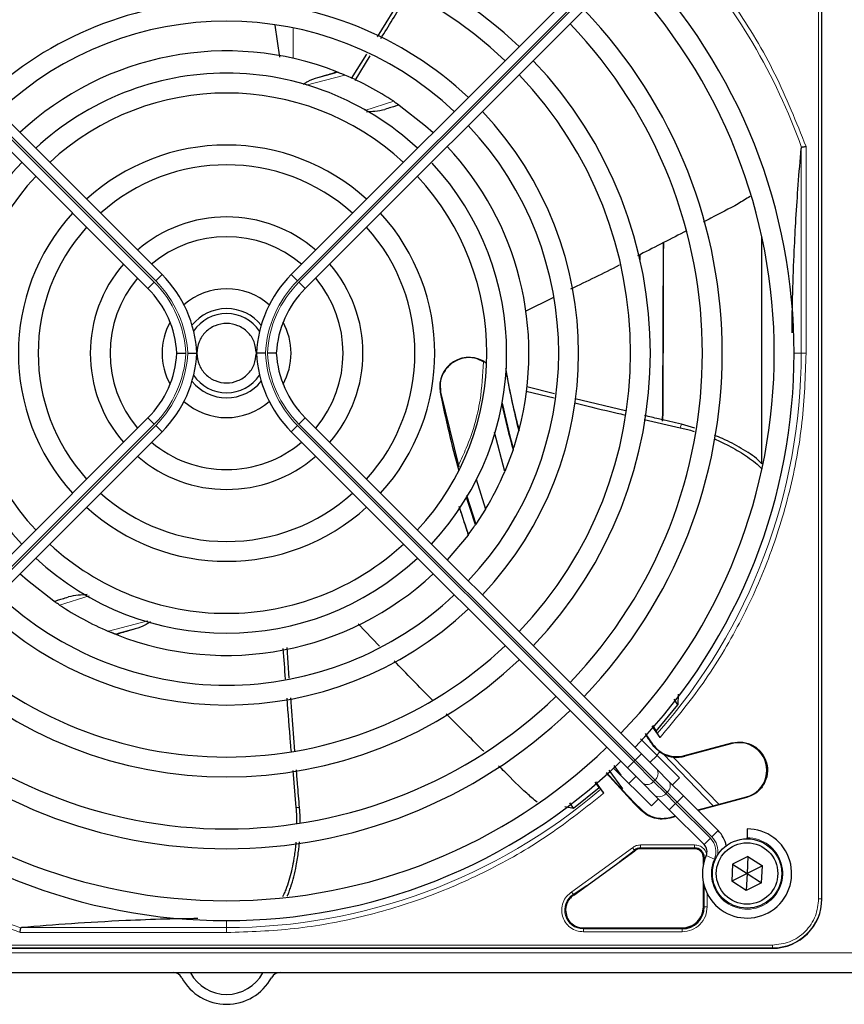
# Paper-space layout 'Blatt3' of a CAD drawing. Header units: millimetres. Extents: x 5 to 418, y 2 to 292.
# Tile 57 of 95: x 82 to 96, y 219 to 236. Entities that reach past the tile are written whole.
import ezdxf

# ---------------------------------------------------------------- set-up
doc = ezdxf.new("R2010")
doc.units = ezdxf.units.MM

psp = doc.layouts.new('Blatt3')

# ---------------------------------------------------------------- linework, layer by layer
at = {"color": 7, "linetype": 'Continuous', "lineweight": 18}
for p, q in [((95.8283, 220.9996), (95.8283, 239.3496)), ((95.8781, 220.9996), (95.8781, 239.3496)), ((79.0078, 237.0184), (84.6597, 231.3665)), ((84.6833, 231.39), (79.0313, 237.042)), ((87.067, 231.39), (92.7189, 237.042)), ((92.7425, 237.0184), (87.0906, 231.3665)), ((86.996, 235.6443), (86.996, 235.1319)), ((87.8626, 234.8524), (87.2121, 234.6796)), ((88.1985, 234.2563), (88.6842, 234.4102)), ((95.6178, 233.648), (95.6178, 230.1746)), ((95.5348, 233.6192), (95.5348, 230.1746)), ((84.6833, 231.39), (84.7894, 231.4961)), ((87.067, 231.39), (86.9609, 231.4961)), ((84.5536, 231.2604), (84.6597, 231.3665)), ((87.1966, 231.2604), (87.0906, 231.3665)), ((91.6918, 231.2667), (91.6918, 231.2578)), ((95.4168, 230.1746), (95.5348, 230.1746)), ((95.6178, 230.1746), (95.5348, 230.1746)), ((89.4725, 229.5214), (89.4674, 229.5204)), ((84.5536, 229.0888), (84.6597, 228.9828)), ((87.1966, 229.0888), (87.0906, 228.9828)), ((84.6597, 228.9828), (79.0078, 223.3308)), ((79.0313, 223.3072), (84.6833, 228.9592)), ((84.6833, 228.9592), (84.7894, 228.8531)), ((87.067, 228.9592), (86.9609, 228.8531)), ((92.7189, 223.3072), (87.067, 228.9592)), ((87.0906, 228.9828), (92.7425, 223.3308)), ((93.5032, 228.9218), (93.5214, 228.9797)), ((83.5619, 226.0961), (83.0661, 225.939)), ((83.8876, 225.4969), (84.553, 225.6735)), ((93.0302, 223.5951), (93.0369, 223.5998)), ((94.3733, 223.6086), (94.3704, 223.6193)), ((92.8486, 223.4369), (92.7425, 223.3308)), ((94.0564, 222.5631), (93.2186, 223.4307)), ((93.5771, 223.3953), (93.5742, 223.406)), ((92.7189, 223.3072), (92.6129, 223.2012)), ((92.7425, 223.3308), (92.7189, 223.3072)), ((93.0523, 222.9739), (92.7189, 223.3072)), ((92.7425, 223.3308), (93.0758, 222.9975)), ((93.0523, 222.9739), (93.0758, 222.9975)), ((93.2576, 222.7685), (93.0523, 222.9739)), ((93.0758, 222.9975), (93.2812, 222.7921)), ((93.2812, 222.7921), (93.2576, 222.7685)), ((93.4243, 222.6019), (93.2576, 222.7685)), ((93.2812, 222.7921), (93.4479, 222.6254)), ((93.5539, 222.7315), (93.4479, 222.6254)), ((94.6135, 222.7123), (94.6163, 222.7017)), ((92.738, 222.6085), (92.7292, 222.6017)), ((93.4243, 222.6019), (93.3182, 222.4958)), ((93.4243, 222.6019), (93.4479, 222.6254)), ((94.0095, 222.0166), (93.4243, 222.6019)), ((93.4479, 222.6254), (94.0331, 222.0402)), ((87.1015, 222.5333), (87.0409, 222.5327)), ((92.845, 222.4858), (92.8483, 222.4982)), ((93.3312, 222.3688), (93.3279, 222.3564)), ((94.1392, 222.1463), (94.0331, 222.0402)), ((92.8343, 221.9054), (93.7418, 221.9054)), ((94.0095, 222.0166), (93.9035, 221.9106)), ((91.6768, 221.1146), (92.6982, 221.8566)), ((92.7396, 221.8066), (92.7301, 221.8182)), ((92.8342, 221.8555), (93.7418, 221.8555)), ((92.8342, 221.8405), (92.8342, 221.8555)), ((93.7418, 221.8405), (93.7418, 221.8555)), ((94.0756, 221.6656), (93.9383, 221.7258)), ((93.891, 221.6913), (93.906, 221.6913)), ((93.906, 221.6913), (93.906, 221.6375)), ((91.7037, 221.0725), (91.7118, 221.0599)), ((93.906, 221.2117), (93.906, 220.8663)), ((93.9559, 221.086), (93.9559, 220.8664)), ((95.8283, 220.9996), (95.8781, 220.9996)), ((95.8781, 220.9996), (95.8835, 220.9996)), ((93.891, 220.8663), (93.906, 220.8663)), ((85.8751, 220.5149), (85.8751, 220.6329)), ((85.8751, 220.4319), (82.4018, 220.4319)), ((82.4305, 220.5149), (85.8751, 220.5149)), ((85.8751, 220.4319), (85.8751, 220.5149)), ((91.8731, 220.5087), (91.8731, 220.4938)), ((93.5335, 220.4938), (91.8731, 220.4938)), ((93.5334, 220.4438), (91.8732, 220.4438)), ((93.5335, 220.4938), (93.5335, 220.5087)), ((54.5418, 220.0913), (133.8751, 220.0913)), ((76.7001, 220.2214), (95.0501, 220.2214)), ((76.7001, 220.1716), (95.0501, 220.1716)), ((95.0501, 220.1716), (95.0501, 220.2214)), ((95.0501, 220.1663), (95.0501, 220.1716))]:
    psp.add_line(p, q, dxfattribs=at)
at = {"color": 7, "linetype": 'Continuous', "lineweight": 25}
for p, q in [((95.8835, 220.9996), (95.8835, 239.3496)), ((79.1374, 237.148), (84.7894, 231.4961)), ((92.6129, 237.148), (86.9609, 231.4961)), ((84.5536, 231.2604), (78.9017, 236.9123)), ((87.1966, 231.2604), (92.8486, 236.9123)), ((88.8653, 236.2411), (88.4061, 235.4919)), ((86.685, 235.6908), (86.7626, 235.1534)), ((88.2283, 235.2057), (87.9705, 234.7943)), ((88.0353, 234.7594), (88.291, 235.1763)), ((87.7287, 234.907), (87.7386, 234.9032)), ((88.7707, 234.3516), (88.7772, 234.347)), ((94.8751, 228.3114), (94.8751, 232.1223)), ((92.8251, 231.8319), (92.8251, 231.744)), ((91.3603, 231.1034), (90.894, 230.8737)), ((89.4725, 229.5214), (89.7801, 228.2625)), ((90.9113, 229.5349), (91.383, 229.4215)), ((91.3895, 229.4907), (90.9247, 229.6072)), ((92.5787, 229.2031), (91.7347, 229.4058)), ((95.8835, 220.9996), (95.8835, 229.4697)), ((78.9017, 223.4369), (84.5536, 229.0888)), ((92.8486, 223.4369), (87.1966, 229.0888)), ((92.8966, 229.0619), (93.5032, 228.9218)), ((84.7894, 228.8531), (79.1374, 223.2012)), ((86.9609, 228.8531), (92.6129, 223.2012)), ((90.5516, 228.1841), (90.3777, 228.8444)), ((90.7917, 228.8868), (90.7876, 228.8711)), ((93.7457, 228.9139), (93.5214, 228.9797)), ((90.691, 228.5502), (90.5516, 228.1841)), ((90.6957, 228.5641), (90.691, 228.5502)), ((90.0728, 228.0565), (90.2273, 227.5497)), ((89.9088, 227.7878), (90.0651, 227.2978)), ((90.2273, 227.5497), (90.0651, 227.2978)), ((90.0651, 227.2978), (90.0593, 227.2895)), ((89.9345, 227.1163), (89.5849, 226.7005)), ((89.9401, 227.1238), (89.9345, 227.1163)), ((82.9796, 225.9976), (82.973, 226.0022)), ((88.4484, 225.2502), (88.0881, 225.6204)), ((84.0216, 225.4422), (84.0117, 225.4461)), ((86.9293, 224.7114), (86.8941, 225.2231)), ((87.0238, 223.4843), (86.9534, 224.3799)), ((93.4644, 224.4409), (93.4622, 224.2592)), ((93.0974, 223.8189), (93.4622, 224.2592)), ((93.4622, 224.2592), (93.3981, 224.3541)), ((93.1635, 223.7094), (93.0277, 223.9045)), ((93.0337, 223.9113), (93.0974, 223.8189)), ((92.9135, 223.7765), (93.0369, 223.5998)), ((93.0974, 223.8189), (93.1154, 223.7802)), ((92.8325, 223.6886), (93.1072, 223.4139)), ((93.5742, 223.406), (94.3704, 223.6193)), ((94.3733, 223.6086), (93.5771, 223.3953)), ((93.1069, 223.1785), (92.8486, 223.4369)), ((92.9933, 223.2921), (93.1112, 223.41)), ((93.159, 223.4697), (93.1072, 223.4139)), ((93.1072, 223.4139), (93.4883, 223.0328)), ((93.1565, 223.467), (93.2186, 223.4307)), ((93.3816, 223.3818), (94.1484, 222.5877)), ((92.3854, 223.2399), (92.5004, 223.0779)), ((86.9862, 223.1572), (87.0409, 222.5327)), ((92.7292, 222.6017), (92.2539, 223.1188)), ((92.2612, 223.1254), (92.5192, 222.8352)), ((92.3032, 223.1636), (92.5316, 222.8465)), ((93.0169, 222.5614), (92.3823, 223.196)), ((92.6129, 223.2012), (92.8712, 222.9428)), ((92.6398, 222.9386), (92.7576, 223.0564)), ((93.3123, 222.9732), (93.1069, 223.1785)), ((92.136, 222.87), (92.0727, 222.9591)), ((92.0794, 222.9648), (92.2143, 222.7763)), ((92.8712, 222.9428), (93.0766, 222.7375)), ((93.5539, 222.7315), (93.3123, 222.9732)), ((93.4883, 223.0328), (93.3705, 222.915)), ((91.7076, 222.5236), (92.136, 222.87)), ((92.136, 222.87), (92.1645, 222.843)), ((92.5316, 222.8465), (92.5192, 222.8352)), ((92.5195, 222.8355), (92.738, 222.6085)), ((93.0766, 222.7375), (93.3182, 222.4958)), ((94.1392, 222.1463), (93.5539, 222.7315)), ((94.0564, 222.5631), (94.6135, 222.7123)), ((91.5619, 222.55), (91.7076, 222.5236)), ((91.7076, 222.5236), (91.6444, 222.6123)), ((92.7292, 222.6017), (92.845, 222.4858)), ((92.8483, 222.4982), (92.738, 222.6085)), ((93.1348, 222.6793), (93.0169, 222.5614)), ((93.793, 222.4925), (94.0564, 222.5631)), ((94.6163, 222.7017), (93.802, 222.4835)), ((93.3182, 222.4958), (93.9035, 221.9106)), ((93.4302, 222.3838), (93.3279, 222.3564)), ((93.3312, 222.3688), (93.4212, 222.3929)), ((94.6251, 222.1746), (94.6251, 222.0246)), ((94.6251, 222.0079), (94.6251, 222.0246)), ((91.7118, 221.0599), (92.7396, 221.8066)), ((93.7418, 221.8405), (92.8342, 221.8405)), ((93.891, 221.5781), (93.891, 221.6913)), ((94.383, 221.5817), (94.368, 221.2934)), ((94.6401, 221.7129), (94.383, 221.5817)), ((94.383, 221.5817), (94.6251, 221.4246)), ((94.6401, 221.7129), (94.6251, 221.4246)), ((94.8823, 221.5558), (94.6251, 221.4246)), ((94.6401, 221.7129), (94.8823, 221.5558)), ((94.8673, 221.2675), (94.8823, 221.5558)), ((94.6251, 221.4246), (94.368, 221.2934)), ((94.6251, 221.4246), (94.6102, 221.1363)), ((94.6251, 221.4246), (94.8673, 221.2675)), ((93.891, 220.8663), (93.891, 221.2712)), ((94.6102, 221.1363), (94.368, 221.2934)), ((94.8673, 221.2675), (94.6102, 221.1363)), ((91.8731, 220.5087), (93.5335, 220.5087)), ((76.7001, 220.1663), (95.0501, 220.1663)), ((86.58, 220.1663), (95.0501, 220.1663)), ((54.5418, 219.7579), (133.8751, 219.7579))]:
    psp.add_line(p, q, dxfattribs=at)
at = {"color": 7, "linetype": 'Continuous', "lineweight": 25, "flags": 128}
for points in [[(88.7772, 234.347), (89.221, 234.0004), (89.3492, 233.8844)], [(90.0593, 227.2895), (89.9685, 227.5635), (89.9102, 227.7484)], [(82.973, 226.0022), (82.5273, 226.3505), (82.4011, 226.4648)]]:
    psp.add_lwpolyline(points, dxfattribs=at)
at = {"color": 7, "linetype": 'Continuous', "lineweight": 25}
for radius in [0.5833, 0.5167]:
    psp.add_circle((94.6251, 221.4246), radius, dxfattribs=at)
for centre, radius, start, end in [((85.8751, 230.1746), 7.125, 90, 133.65963), ((85.8751, 230.1746), 7.125, 46.34037, 90), ((85.8751, 230.1746), 6.7917, 46.40617, 133.59383), ((85.8751, 230.1746), 9.5417, 316.02565, 43.97435), ((85.8751, 230.1746), 9.2083, 316.03708, 43.96292), ((85.8751, 230.1746), 5.9167, 90, 133.65297), ((85.8751, 230.1746), 5.9167, 46.61418, 90), ((85.8751, 230.1746), 8.3333, 316.14599, 43.85401), ((85.8751, 230.1746), 5.5833, 46.71058, 133.28942), ((85.8751, 230.1746), 8, 316.19375, 43.80625), ((85.8751, 230.1746), 5.0825, 68.61111, 133.12079), ((85.8751, 230.1746), 7.125, 316.34037, 43.65963), ((85.8751, 230.1746), 4.7083, 90, 132.97141), ((85.8751, 230.1746), 4.7083, 47.02859, 90), ((83.3809, 250.1326), 15.8406, 284.73484, 285.96759), ((85.8751, 230.1746), 5.0825, 56.44769, 66.98022), ((85.8751, 230.1746), 6.7917, 316.40617, 43.59383), ((85.8751, 230.1746), 4.375, 47.18322, 132.81678), ((85.8751, 230.1746), 5.9167, 316.61418, 43.38582), ((85.8751, 230.1746), 5.5833, 316.71058, 43.28942), ((85.8751, 230.1746), 3.5, 90, 132.2706), ((85.8751, 230.1746), 3.5, 47.7294, 90), ((85.8751, 230.1746), 5.0825, 345.32235, 43.12079), ((85.8751, 230.1746), 4.7083, 137.02859, 222.97141), ((85.8751, 230.1746), 3.1667, 48.01696, 131.98304), ((85.8751, 230.1746), 4.7083, 317.02859, 42.75082), ((85.8751, 230.1746), 4.375, 137.18322, 222.81678), ((85.8751, 230.1746), 4.375, 317.18322, 42.81678), ((85.8751, 230.1746), 3.5, 137.7294, 222.2706), ((85.8751, 230.1746), 3.5, 317.7294, 42.2706), ((85.8751, 230.1746), 2.2917, 90, 130.82935), ((85.8751, 230.1746), 2.2917, 49.17065, 90), ((85.8751, 230.1746), 3.1667, 138.01696, 221.98304), ((85.8751, 230.1746), 3.1667, 318.01696, 41.98304), ((85.8751, 230.1746), 1.9583, 49.88214, 130.11786), ((85.8751, 230.1746), 2.2917, 139.17065, 220.82935), ((85.8751, 230.1746), 2.2917, 319.17065, 40.82935), ((83.3751, 230.0819), 2, 2.65732, 45), ((88.3751, 230.0819), 2, 135, 177.34268), ((85.8751, 230.1746), 1.9583, 139.88214, 220.11786), ((85.8751, 230.1746), 1.9583, 319.88214, 40.11786), ((83.3751, 230.0819), 1.6667, 3.18929, 45), ((85.8751, 230.1746), 1.0833, 90, 131.41097), ((85.8751, 230.1746), 1.0833, 48.58903, 90), ((88.3751, 230.0819), 1.6667, 135, 176.81071), ((85.8751, 230.1746), 0.75, 39.13143, 140.86857), ((85.8751, 230.1746), 0.6667, 33.7452, 146.2548), ((85.8751, 230.1746), 1.0833, 151.29384, 208.70616), ((85.8751, 230.1746), 1.0833, 331.29384, 28.70616), ((83.3751, 230.2673), 1.6667, 315, 356.81071), ((83.3751, 230.2673), 2, 315, 357.34268), ((88.3751, 230.2673), 2, 182.65732, 225), ((88.3751, 230.2673), 1.6667, 183.18929, 225), ((89.9494, 229.6131), 0.4909, 52.71206, 190.88967), ((105.8331, 232.6689), 15.5175, 190.44251, 194.16656), ((85.8751, 230.1746), 0.75, 219.13143, 270), ((85.8751, 230.1746), 0.6667, 213.7452, 326.2548), ((85.8751, 230.1746), 0.75, 270, 320.86857), ((105.8331, 232.6689), 16.6659, 190.88967, 195.56108), ((85.8751, 230.1746), 1.0833, 228.58903, 311.41097), ((105.8331, 232.6689), 15.6841, 192.27781, 195.17181), ((105.8331, 232.6689), 15.6923, 192.34899, 195.21644), ((85.8751, 230.1746), 5.0825, 341.52584, 345.13904), ((85.8751, 230.1746), 1.9583, 229.88214, 270), ((85.8751, 230.1746), 1.9583, 270, 310.11786), ((85.8751, 230.1746), 2.2917, 229.17065, 310.82935), ((85.8751, 230.1746), 5.0825, 328.90506, 336.94357), ((85.8751, 230.1746), 3.1667, 228.01696, 270), ((85.8751, 230.1746), 3.1667, 270, 311.98304), ((85.8751, 230.1746), 3.5, 227.7294, 312.2706), ((105.8331, 232.6689), 16.8325, 197.65463, 199.2337), ((85.8751, 230.1746), 5.0825, 323.11197, 325.41226), ((85.8751, 230.1746), 4.375, 227.18322, 270), ((85.8751, 230.1746), 4.375, 270, 312.81678), ((85.8751, 230.1746), 4.7083, 227.02859, 312.97141), ((85.8751, 230.1746), 5.0825, 248.61111, 313.12079), ((85.8751, 230.1746), 5.5833, 226.71058, 270), ((85.8751, 230.1746), 5.5833, 270, 313.28942), ((85.8751, 230.1746), 5.9167, 226.58874, 313.38582), ((85.8751, 230.1746), 5.0825, 236.44769, 246.98022), ((88.3694, 210.2166), 15.8406, 104.73484, 105.96759), ((85.8751, 230.1746), 6.7917, 226.40617, 270), ((85.8751, 230.1746), 6.7917, 270, 313.59383), ((85.8751, 230.1746), 7.125, 226.34037, 313.65963), ((85.8751, 230.1746), 8, 226.19375, 270), ((85.8751, 230.1746), 8, 270, 313.80625), ((85.8751, 230.1746), 8.3333, 226.14599, 313.85401), ((105.8331, 232.6689), 15.6923, 214.65785, 215.32623), ((85.8751, 230.1746), 9.2083, 226.03708, 270), ((85.8751, 230.1746), 9.2083, 270, 313.96292), ((94.4934, 223.1605), 0.4639, 285.00055, 105.00057), ((93.4448, 223.8889), 0.5111, 243.72308, 285), ((85.8751, 230.1746), 9.5417, 226.00085, 313.99915), ((94.6251, 221.4246), 0.75, 156.32369, 90), ((93.7856, 221.7927), 0.5, 11.42049, 45), ((93.7856, 221.7927), 0.1667, 336.32369, 45), ((92.8342, 221.6913), 0.1642, 90, 129.36295), ((93.7418, 221.6913), 0.1642, 0, 90), ((95.0501, 220.9996), 0.8333, 270, 360), ((93.5335, 220.8663), 0.3725, 270, 0), ((84.9751, 219.5913), 0.1667, 28.69866, 90), ((84.9751, 219.5913), 0.3333, 28.69866, 30), ((85.8751, 220.084), 0.6927, 208.69866, 331.30134), ((86.7751, 219.5913), 0.3333, 150, 151.30134), ((86.7751, 219.5913), 0.1667, 90, 151.30134), ((85.8751, 220.084), 0.8594, 208.69866, 331.30134)]:
    psp.add_arc(centre, radius, start, end, dxfattribs=at)
at = {"color": 7, "linetype": 'Continuous', "lineweight": 18}
for centre, radius, start, end in [((85.8751, 230.1746), 10.2672, 19.69498, 41.31692), ((83.3809, 250.1326), 16.676, 288.00213, 288.8569), ((83.3751, 230.0819), 1.8167, 2.92572, 45), ((83.3751, 230.0819), 1.85, 2.87296, 45), ((88.3751, 230.0819), 1.85, 135, 177.12704), ((88.3751, 230.0819), 1.8167, 135, 177.07428), ((83.3751, 230.2673), 1.8167, 315, 357.07428), ((83.3751, 230.2673), 1.85, 315, 357.12704), ((88.3751, 230.2673), 1.85, 182.87296, 225), ((88.3751, 230.2673), 1.8167, 182.92572, 225), ((85.8751, 230.1746), 9.6597, 318.54968, 360), ((88.3694, 210.2166), 16.676, 108.00213, 108.8569), ((92.9954, 223.1045), 0.1339, 306.95053, 33.57825), ((92.9453, 223.0544), 0.1339, 236.42175, 323.04947), ((93.2007, 222.8991), 0.1339, 306.95053, 33.57825), ((85.8751, 230.1746), 10.2672, 225.92524, 250.30502), ((85.8751, 230.1746), 9.6597, 270, 310.62439), ((93.1506, 222.849), 0.1339, 236.42175, 323.04947), ((93.7856, 221.7927), 0.3167, 336.32369, 45), ((94.6251, 221.4246), 0.6, 156.32369, 90), ((93.7856, 221.7927), 0.35, 350.36291, 45), ((85.8751, 230.1746), 10.8083, 302.63367, 309.36295), ((91.8731, 220.8079), 0.3142, 122.63367, 270), ((95.0501, 220.9996), 0.828, 270, 360)]:
    psp.add_arc(centre, radius, start, end, dxfattribs=at)
at = {"color": 7, "linetype": 'Continuous', "lineweight": 25}
for major_axis, start_param, end_param in [((0, 6.5204), 3.9907388, 4.5098417), ((0, 6.9626), 4.0455101, 4.5237531)]:
    psp.add_ellipse((93.1636, 233.3413), major_axis=major_axis, ratio=0.0087269, start_param=start_param, end_param=end_param, dxfattribs=at)
at = {"color": 7, "linetype": 'Continuous', "lineweight": 18}
for points, knots in [([(93.5961, 237.0572), (93.878, 236.7154), (94.4421, 236.0314), (95.1235, 234.8824), (95.4531, 234.0593), (95.6178, 233.648)], [0, 0, 0, 0, 0.3332125, 0.6667773, 1, 1, 1, 1]), ([(95.6178, 230.1746), (95.6043, 229.7852), (95.5773, 229.0029), (95.3574, 227.8417), (95.007, 226.7081), (94.5168, 225.6275), (93.9108, 224.6129), (93.4118, 224.0096), (93.1635, 223.7094)], [0, 0, 0, 0, 0.1652331, 0.3319994, 0.5, 0.6679894, 0.8347613, 1, 1, 1, 1]), ([(89.773, 228.2914), (89.8181, 228.3868), (89.9829, 228.735), (90.1532, 229.3182), (90.1823, 229.8122), (90.1949, 230.0265)], [0, 0, 0, 0, 0.1759731, 0.6425035, 1, 1, 1, 1]), ([(82.4018, 220.4319), (82.0533, 220.5685), (81.3541, 220.8425), (80.3707, 221.397), (79.4648, 222.0246), (78.9332, 222.5158), (78.6781, 222.7515)], [0, 0, 0, 0, 0.2538298, 0.5091701, 0.7645104, 1, 1, 1, 1]), ([(92.2143, 222.7763), (91.9171, 222.5386), (91.3202, 222.0611), (90.3223, 221.4822), (89.2628, 221.0145), (88.154, 220.6804), (87.0195, 220.4706), (86.2555, 220.4448), (85.8751, 220.4319)], [0, 0, 0, 0, 0.1653003, 0.3320617, 0.5, 0.6679268, 0.834694, 1, 1, 1, 1]), ([(93.7418, 221.9054), (93.7688, 221.9025), (93.8103, 221.8981), (93.8602, 221.8714), (93.8944, 221.8438), (93.9214, 221.8095), (93.9402, 221.779), (93.9433, 221.7587), (93.9442, 221.7529)], [0, 0, 0, 0, 0.2945752, 0.4546834, 0.6151195, 0.7752278, 0.935664, 1, 1, 1, 1]), ([(92.6982, 221.8566), (92.7022, 221.8517), (92.7103, 221.842), (92.7206, 221.8295), (92.7281, 221.8206), (92.7294, 221.819), (92.7301, 221.8182)], [0, 0, 0, 0, 0.2500006, 0.5000007, 0.7500004, 1, 1, 1, 1]), ([(93.9308, 221.6913), (93.9276, 221.6913), (93.9188, 221.6913), (93.9092, 221.6913), (93.9071, 221.6913), (93.906, 221.6913)], [0, 0, 0, 0, 0.2264915, 0.6132457, 1, 1, 1, 1]), ([(91.8732, 220.4438), (91.8352, 220.4473), (91.7572, 220.4544), (91.6508, 220.5117), (91.5681, 220.5977), (91.5179, 220.704), (91.5028, 220.8206), (91.5261, 220.9376), (91.5849, 221.0432), (91.6467, 221.0912), (91.6768, 221.1146)], [0, 0, 0, 0, 0.1217123, 0.2499997, 0.3782871, 0.4999994, 0.6217118, 0.7499997, 0.8782875, 1, 1, 1, 1]), ([(95.0501, 220.2214), (95.148, 220.2318), (95.2986, 220.2478), (95.4798, 220.3448), (95.6045, 220.4453), (95.7049, 220.57), (95.8019, 220.7511), (95.8179, 220.9017), (95.8283, 220.9996)], [0, 0, 0, 0, 0.23945684, 0.36836066, 0.5, 0.63163934, 0.76054316, 1, 1, 1, 1])]:
    psp.add_open_spline(points, degree=3, knots=knots, dxfattribs=at)
at = {"color": 7, "linetype": 'Continuous', "lineweight": 25}
for points, knots in [([(88.4676, 235.4642), (88.5998, 235.6779), (88.7533, 235.926), (88.9034, 236.1761), (88.9242, 236.2108)], [0, 0, 0, 0, 0.861195, 1, 1, 1, 1]), ([(87.1637, 234.699), (87.1798, 234.7085), (87.2056, 234.7237), (87.286, 234.7685), (87.353, 234.7926), (87.4099, 234.8129)], [0, 0, 0, 0, 0.20034, 0.3213139, 1, 1, 1, 1]), ([(87.4099, 234.8129), (87.4612, 234.827), (87.5566, 234.8532), (87.6591, 234.8836), (87.7184, 234.9022), (87.7253, 234.9055), (87.7287, 234.907)], [0, 0, 0, 0, 0.3307022, 0.6139144, 0.8132321, 1, 1, 1, 1]), ([(87.7386, 234.9032), (87.739, 234.903), (87.7399, 234.9026), (87.7456, 234.9004), (87.7548, 234.8967), (87.7739, 234.8891), (87.81, 234.8745), (87.8435, 234.8604), (87.8626, 234.8524)], [0, 0, 0, 0, 0.0782241, 0.1598696, 0.2574567, 0.3644063, 0.6366001, 1, 1, 1, 1]), ([(88.7772, 234.347), (88.7732, 234.3463), (88.765, 234.3448), (88.7163, 234.3301), (88.6405, 234.3064), (88.5709, 234.2844), (88.5347, 234.273)], [0, 0, 0, 0, 0.222031, 0.4518514, 0.7146841, 1, 1, 1, 1]), ([(88.6842, 234.4102), (88.6962, 234.4022), (88.7189, 234.3871), (88.7435, 234.3703), (88.7577, 234.3605), (88.765, 234.3555), (88.7697, 234.3523), (88.7703, 234.3518), (88.7707, 234.3516)], [0, 0, 0, 0, 0.2946555, 0.558446, 0.6795519, 0.7970431, 0.8989768, 1, 1, 1, 1]), ([(88.2291, 234.2351), (88.2766, 234.2375), (88.3834, 234.2429), (88.4807, 234.2622), (88.5347, 234.273)], [0, 0, 0, 0, 0.4453226, 1, 1, 1, 1]), ([(95.6178, 233.648), (95.6084, 233.6464), (95.5924, 233.6436), (95.5705, 233.6398), (95.553, 233.6368), (95.5454, 233.6354), (95.5417, 233.6348)], [0, 0, 0, 0, 0.2931583, 0.502984, 0.7624143, 1, 1, 1, 1]), ([(95.3808, 230.5143), (95.3842, 230.7404), (95.3913, 231.2214), (95.4164, 231.8616), (95.4485, 232.4638), (95.4869, 233.0409), (95.5181, 233.4173), (95.5348, 233.6192)], [0, 0, 0, 0, 0.1908903, 0.4060411, 0.5762921, 0.77266, 1, 1, 1, 1]), ([(95.5417, 233.6348), (95.5408, 233.6344), (95.539, 233.6337), (95.5362, 233.6291), (95.5354, 233.6233), (95.5348, 233.6192)], [0, 0, 0, 0, 0.2155213, 0.4481091, 1, 1, 1, 1]), ([(94.6765, 232.8104), (94.6095, 232.7684), (94.3967, 232.635), (94.1269, 232.5048), (93.9319, 232.4026), (93.8891, 232.3801)], [0, 0, 0, 0, 0.2639808, 0.8385326, 1, 1, 1, 1]), ([(93.5955, 232.227), (93.5836, 232.2209), (93.314, 232.0803), (93.043, 231.9425), (92.7838, 231.8107)], [0, 0, 0, 0, 0.0438771, 1, 1, 1, 1]), ([(92.4824, 231.6562), (92.4802, 231.6551), (92.2077, 231.5154), (91.932, 231.3823), (91.6585, 231.2503)], [0, 0, 0, 0, 0.0080877, 1, 1, 1, 1]), ([(85.0392, 230.1746), (85.0396, 230.1746), (85.0404, 230.1746), (85.047, 230.1746), (85.0573, 230.1746), (85.0714, 230.1746), (85.0889, 230.1746), (85.1091, 230.1746), (85.1318, 230.1746), (85.1527, 230.1746), (85.1711, 230.1746), (85.1823, 230.1746), (85.1884, 230.1746), (85.1894, 230.1746)], [0, 0, 0, 0, 0.1056469, 0.2143595, 0.3200059, 0.4287119, 0.5344375, 0.6432206, 0.7490982, 0.8580392, 0.9220434, 0.9867022, 1, 1, 1, 1]), ([(85.2228, 230.1746), (85.2239, 230.1746), (85.2299, 230.1746), (85.2411, 230.1746), (85.2592, 230.1746), (85.2802, 230.1746), (85.3027, 230.1746), (85.3231, 230.1746), (85.3405, 230.1746), (85.3548, 230.1746), (85.3651, 230.1746), (85.3717, 230.1746), (85.3726, 230.1746), (85.373, 230.1746)], [0, 0, 0, 0, 0.0134205, 0.077283, 0.1417958, 0.2476476, 0.3565616, 0.4623038, 0.5711052, 0.676797, 0.7855504, 0.8912423, 1, 1, 1, 1]), ([(86.5275, 230.1746), (86.5264, 230.1746), (86.5203, 230.1746), (86.5092, 230.1746), (86.4911, 230.1746), (86.4701, 230.1746), (86.4476, 230.1746), (86.4271, 230.1746), (86.4097, 230.1746), (86.3955, 230.1746), (86.3852, 230.1746), (86.3785, 230.1746), (86.3777, 230.1746), (86.3773, 230.1746)], [0, 0, 0, 0, 0.0134205, 0.077283, 0.1417958, 0.2476476, 0.3565616, 0.4623038, 0.5711052, 0.676797, 0.7855504, 0.8912423, 1, 1, 1, 1]), ([(86.7111, 230.1746), (86.7107, 230.1746), (86.7098, 230.1746), (86.7033, 230.1746), (86.693, 230.1746), (86.6789, 230.1746), (86.6614, 230.1746), (86.6412, 230.1746), (86.6185, 230.1746), (86.5975, 230.1746), (86.5791, 230.1746), (86.568, 230.1746), (86.5619, 230.1746), (86.5608, 230.1746)], [0, 0, 0, 0, 0.1056469, 0.2143595, 0.3200059, 0.4287119, 0.5344375, 0.6432206, 0.7490982, 0.8580392, 0.9220434, 0.9867022, 1, 1, 1, 1]), ([(90.1949, 230.0265), (90.1468, 230.0512), (90.0419, 230.1051), (89.8547, 230.1013), (89.6751, 230.0294), (89.5377, 229.8926), (89.458, 229.7128), (89.4677, 229.5852), (89.4725, 229.5214)], [0, 0, 0, 0, 0.1447307, 0.3157845, 0.4868384, 0.6578923, 0.8289461, 1, 1, 1, 1]), ([(90.5667, 229.9157), (90.5869, 229.7982), (90.6322, 229.5335), (90.7032, 229.2268), (90.7533, 229.0244), (90.7748, 228.9427), (90.7882, 228.895), (90.7906, 228.8895), (90.7917, 228.8868)], [0, 0, 0, 0, 0.2911847, 0.6554254, 0.7704402, 0.8680105, 0.9364464, 1, 1, 1, 1]), ([(91.7317, 229.3377), (91.9675, 229.28), (92.2451, 229.2121), (92.5236, 229.148), (92.5655, 229.1383)], [0, 0, 0, 0, 0.8495058, 1, 1, 1, 1]), ([(93.5214, 228.9797), (93.3925, 229.0093), (93.186, 229.0569), (92.98, 229.1066), (92.9027, 229.1253)], [0, 0, 0, 0, 0.6244716, 1, 1, 1, 1]), ([(93.5032, 228.9218), (93.5699, 228.9061), (93.6489, 228.8875), (93.725, 228.8616), (93.7368, 228.8576)], [0, 0, 0, 0, 0.8451094, 1, 1, 1, 1]), ([(94.0711, 228.7345), (94.0771, 228.7321), (94.148, 228.7039), (94.2657, 228.6462), (94.424, 228.5621), (94.5657, 228.4767), (94.7002, 228.3825), (94.8046, 228.3027), (94.8547, 228.2481), (94.8687, 228.2328)], [0, 0, 0, 0, 0.0200547, 0.2338593, 0.4061495, 0.5790896, 0.7545367, 0.9311869, 1, 1, 1, 1]), ([(94.8751, 228.3114), (94.8549, 228.3331), (94.76, 228.4348), (94.5294, 228.5736), (94.2817, 228.7121), (94.1231, 228.7749), (94.0775, 228.7929)], [0, 0, 0, 0, 0.1013217, 0.4747896, 0.848995, 1, 1, 1, 1]), ([(89.7822, 227.5995), (89.8002, 227.5425), (89.8394, 227.4178), (89.8915, 227.2573), (89.9218, 227.1626), (89.9333, 227.1239), (89.9341, 227.1188), (89.9345, 227.1163)], [0, 0, 0, 0, 0.24385286, 0.53341134, 0.77843953, 0.89001994, 1, 1, 1, 1]), ([(82.973, 226.0022), (82.9771, 226.0029), (82.9853, 226.0044), (83.034, 226.0191), (83.1097, 226.0429), (83.1794, 226.0648), (83.2156, 226.0763)], [0, 0, 0, 0, 0.222031, 0.4518514, 0.7146841, 1, 1, 1, 1]), ([(83.5332, 226.1149), (83.4816, 226.1124), (83.3707, 226.1069), (83.2696, 226.0869), (83.2156, 226.0763)], [0, 0, 0, 0, 0.4656162, 1, 1, 1, 1]), ([(83.0661, 225.939), (83.0541, 225.947), (83.0313, 225.9621), (83.0068, 225.9789), (82.9925, 225.9887), (82.9852, 225.9937), (82.9806, 225.9969), (82.9799, 225.9974), (82.9796, 225.9976)], [0, 0, 0, 0, 0.29465551, 0.55844603, 0.67955191, 0.79704308, 0.89897682, 1, 1, 1, 1]), ([(84.3404, 225.5363), (84.289, 225.5222), (84.1937, 225.496), (84.0911, 225.4656), (84.0319, 225.447), (84.025, 225.4438), (84.0216, 225.4422)], [0, 0, 0, 0, 0.3307022, 0.6139144, 0.8132321, 1, 1, 1, 1]), ([(84.5977, 225.6568), (84.5964, 225.656), (84.5766, 225.6439), (84.5471, 225.627), (84.4643, 225.5806), (84.3972, 225.5566), (84.3404, 225.5363)], [0, 0, 0, 0, 0.0158742, 0.2356109, 0.35128, 1, 1, 1, 1]), ([(84.0117, 225.4461), (84.0114, 225.4462), (84.0109, 225.4464), (84.0076, 225.4477), (84.003, 225.4495), (83.996, 225.4523), (83.9862, 225.4562), (83.9745, 225.4609), (83.963, 225.4655), (83.9521, 225.47), (83.9407, 225.4747), (83.9262, 225.4807), (83.9085, 225.488), (83.8946, 225.4939), (83.8876, 225.4969)], [0, 0, 0, 0, 0.0598653, 0.1221302, 0.1818937, 0.2430736, 0.33768, 0.4348747, 0.5090411, 0.5837829, 0.6600312, 0.7366926, 0.8675315, 1, 1, 1, 1]), ([(86.8213, 225.2102), (86.8215, 225.2078), (86.8337, 225.0357), (86.8478, 224.8638), (86.8616, 224.6942)], [0, 0, 0, 0, 0.0138004, 1, 1, 1, 1]), ([(89.3407, 224.3339), (89.334, 224.3406), (89.1142, 224.5592), (88.8996, 224.7832), (88.6916, 225.0003)], [0, 0, 0, 0, 0.0303673, 1, 1, 1, 1]), ([(86.8869, 224.3708), (86.9056, 224.1203), (86.9279, 223.8206), (86.9543, 223.5213), (86.9586, 223.4722)], [0, 0, 0, 0, 0.83583, 1, 1, 1, 1]), ([(90.2004, 223.4785), (90.195, 223.4838), (89.9816, 223.6932), (89.7704, 223.9049), (89.5645, 224.1112)], [0, 0, 0, 0, 0.0252517, 1, 1, 1, 1]), ([(93.1154, 223.7802), (93.1164, 223.7783), (93.1186, 223.7746), (93.1299, 223.7578), (93.1453, 223.7353), (93.1574, 223.718), (93.1635, 223.7094)], [0, 0, 0, 0, 0.2448343, 0.4943645, 0.7472903, 1, 1, 1, 1]), ([(93.159, 223.4697), (93.1349, 223.4873), (93.0879, 223.5216), (93.0491, 223.571), (93.0302, 223.5951)], [0, 0, 0, 0, 0.5129979, 1, 1, 1, 1]), ([(91.0975, 222.6222), (91.0383, 222.6717), (90.8471, 222.8317), (90.6411, 223.047), (90.4835, 223.2009), (90.4488, 223.2348)], [0, 0, 0, 0, 0.2592698, 0.8370431, 1, 1, 1, 1]), ([(87.1015, 222.5333), (87.0899, 222.6651), (87.0712, 222.8774), (87.0547, 223.0898), (87.0485, 223.1703)], [0, 0, 0, 0, 0.6211335, 1, 1, 1, 1]), ([(92.1645, 222.843), (92.1658, 222.8414), (92.1685, 222.8384), (92.1802, 222.8229), (92.196, 222.8015), (92.2082, 222.7847), (92.2143, 222.7763)], [0, 0, 0, 0, 0.2470306, 0.4961199, 0.7474731, 1, 1, 1, 1]), ([(87.0409, 222.5327), (87.0436, 222.4986), (87.049, 222.4305), (87.0525, 222.3432), (87.0526, 222.2901), (87.0527, 222.2711)], [0, 0, 0, 0, 0.3904033, 0.7816461, 1, 1, 1, 1]), ([(87.1126, 222.2844), (87.1117, 222.3401), (87.1103, 222.4231), (87.1037, 222.5061), (87.1015, 222.5333)], [0, 0, 0, 0, 0.6720698, 1, 1, 1, 1]), ([(93.3279, 222.3564), (93.2849, 222.3482), (93.1988, 222.3316), (93.0679, 222.3518), (92.9444, 222.3998), (92.8781, 222.4571), (92.845, 222.4858)], [0, 0, 0, 0, 0.2499634, 0.4999972, 0.7499567, 1, 1, 1, 1]), ([(92.8483, 222.4982), (92.8814, 222.4695), (92.9477, 222.4121), (93.0712, 222.3642), (93.2021, 222.3439), (93.2882, 222.3605), (93.3312, 222.3688)], [0, 0, 0, 0, 0.24996339, 0.49999723, 0.74995673, 1, 1, 1, 1]), ([(87.0397, 221.9511), (87.0388, 221.9391), (87.0352, 221.8925), (87.0259, 221.8119), (87.0127, 221.716), (86.9933, 221.6), (86.9653, 221.4644), (86.9233, 221.3048), (86.8794, 221.1757), (86.8423, 221.0854), (86.8235, 221.0466), (86.8164, 221.0321)], [0, 0, 0, 0, 0.0368129, 0.1435312, 0.2503841, 0.3366141, 0.5095695, 0.6836077, 0.8589099, 0.9470204, 1, 1, 1, 1]), ([(86.8943, 221.0441), (86.8965, 221.0485), (86.9084, 221.0722), (86.9283, 221.1241), (86.9658, 221.2266), (87.0072, 221.3717), (87.052, 221.5722), (87.0788, 221.7472), (87.0946, 221.8825), (87.0981, 221.9355), (87.0997, 221.9585)], [0, 0, 0, 0, 0.01652186, 0.08963723, 0.18334563, 0.37597698, 0.5770395, 0.83628686, 0.92924845, 1, 1, 1, 1]), ([(85.3943, 220.6663), (85.2116, 220.6635), (84.7906, 220.657), (84.0657, 220.6285), (83.2436, 220.5816), (82.7037, 220.5373), (82.4305, 220.5149)], [0, 0, 0, 0, 0.1608784, 0.3707384, 0.6815056, 1, 1, 1, 1]), ([(82.4018, 220.4319), (82.4034, 220.4413), (82.4061, 220.4573), (82.41, 220.4792), (82.413, 220.4967), (82.4143, 220.5044), (82.415, 220.5081)], [0, 0, 0, 0, 0.2928137, 0.5029902, 0.7622823, 1, 1, 1, 1]), ([(82.4305, 220.5149), (82.4264, 220.5144), (82.4206, 220.5136), (82.416, 220.5108), (82.4153, 220.5089), (82.415, 220.5081)], [0, 0, 0, 0, 0.5518909, 0.7844787, 1, 1, 1, 1])]:
    psp.add_open_spline(points, degree=3, knots=knots, dxfattribs=at)
for points in [[(86.3751, 230.1746), (86.3676, 230.2401), (86.3526, 230.3709), (86.237, 230.5374), (86.0717, 230.6486), (85.8751, 230.6876), (85.6786, 230.6486), (85.5133, 230.5374), (85.3977, 230.3709), (85.3827, 230.2401), (85.3751, 230.1746)], [(85.3751, 230.1746), (85.3827, 230.1092), (85.3977, 229.9783), (85.5133, 229.8119), (85.6786, 229.7006), (85.8751, 229.6616), (86.0717, 229.7006), (86.237, 229.8119), (86.3526, 229.9783), (86.3676, 230.1092), (86.3751, 230.1746)], [(93.0369, 223.5998), (93.0699, 223.561), (93.1358, 223.4834), (93.2728, 223.4121), (93.4238, 223.3795), (93.5241, 223.3971), (93.5742, 223.406)], [(94.3704, 223.6193), (94.4323, 223.6285), (94.5561, 223.6469), (94.7373, 223.5817), (94.88, 223.4574), (94.9641, 223.2866), (94.9766, 223.0967), (94.9152, 222.9177), (94.7909, 222.7706), (94.6745, 222.7247), (94.6163, 222.7017)], [(92.8342, 221.8405), (92.817, 221.8389), (92.7825, 221.8359), (92.7539, 221.8164), (92.7396, 221.8066)], [(93.891, 221.6913), (93.8888, 221.7108), (93.8843, 221.7499), (93.8498, 221.7992), (93.8005, 221.8337), (93.7614, 221.8382), (93.7418, 221.8405)], [(91.7118, 221.0599), (91.6917, 221.0449), (91.6516, 221.0149), (91.6082, 220.9529), (91.5793, 220.8829), (91.5757, 220.8329), (91.5739, 220.8079)], [(91.5739, 220.8079), (91.5784, 220.7687), (91.5874, 220.6903), (91.6566, 220.5914), (91.7555, 220.5222), (91.8339, 220.5132), (91.8731, 220.5087)], [(93.5335, 220.5087), (93.5803, 220.5141), (93.674, 220.5249), (93.7922, 220.6075), (93.8749, 220.7257), (93.8856, 220.8194), (93.891, 220.8663)]]:
    psp.add_open_spline(points, degree=3, dxfattribs=at)
at = {"color": 7, "linetype": 'Continuous', "lineweight": 18}
for points in [[(92.6982, 221.8566), (92.7187, 221.8706), (92.7599, 221.8987), (92.8095, 221.9032), (92.8343, 221.9054)], [(92.8343, 221.9054), (92.8343, 221.8991), (92.8343, 221.8864), (92.8343, 221.8702), (92.8343, 221.8586), (92.8343, 221.8565), (92.8342, 221.8555)], [(93.7418, 221.9054), (93.7418, 221.8991), (93.7418, 221.8864), (93.7418, 221.8702), (93.7418, 221.8586), (93.7418, 221.8565), (93.7418, 221.8555)], [(91.6768, 221.1146), (91.6803, 221.1093), (91.6871, 221.0986), (91.6958, 221.085), (91.7021, 221.0751), (91.7032, 221.0734), (91.7037, 221.0725)], [(93.9559, 220.8664), (93.9496, 220.811), (93.9369, 220.7003), (93.8392, 220.5606), (93.6995, 220.4629), (93.5888, 220.4502), (93.5334, 220.4438)], [(93.9559, 220.8664), (93.9496, 220.8664), (93.9369, 220.8664), (93.9208, 220.8663), (93.9091, 220.8663), (93.907, 220.8663), (93.906, 220.8663)], [(91.8732, 220.4438), (91.8732, 220.4502), (91.8732, 220.4628), (91.8732, 220.479), (91.8731, 220.4907), (91.8731, 220.4927), (91.8731, 220.4938)], [(93.5335, 220.4938), (93.5335, 220.4927), (93.5334, 220.4907), (93.5334, 220.479), (93.5334, 220.4628), (93.5334, 220.4502), (93.5334, 220.4438)]]:
    psp.add_open_spline(points, degree=3, dxfattribs=at)

doc.saveas('drawing.dxf')
